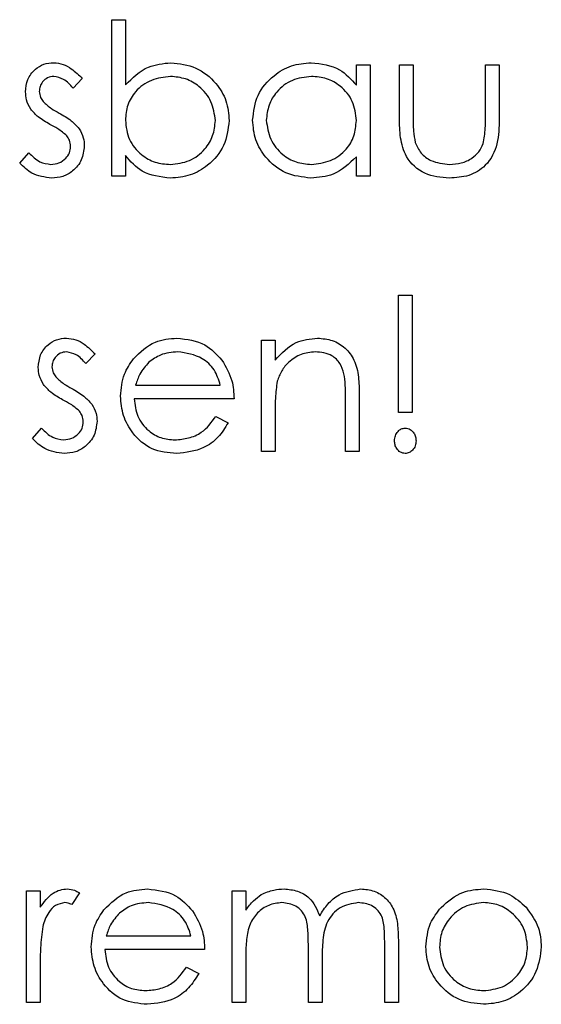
# Model space of a CAD drawing. Header units: millimetres. Extents: x 0 to 2100, y 0 to 1485.
# Tile 25 of 44: x 1444 to 1478, y 806 to 870. Entities that reach past the tile are written whole.
import ezdxf

# ---------------------------------------------------------------- set-up
doc = ezdxf.new("R2010")
doc.units = ezdxf.units.MM
doc.header["$LTSCALE"] = 5

msp = doc.modelspace()

# ---------------------------------------------------------------- linework, layer by layer
at = {"color": 7, "linetype": 'Continuous', "lineweight": 25}
for p, q in [((1450.097, 870.174), (1450.994, 870.174)), ((1450.097, 859.918), (1450.097, 870.174)), ((1450.994, 870.174), (1450.994, 865.899)), ((1466.122, 865.873), (1466.122, 867.225)), ((1466.122, 867.225), (1467.02, 867.225)), ((1467.02, 867.225), (1467.02, 859.918)), ((1468.943, 867.225), (1469.84, 867.225)), ((1468.943, 863.734), (1468.943, 867.225)), ((1469.84, 867.225), (1469.84, 863.836)), ((1474.584, 867.225), (1475.481, 867.225)), ((1474.584, 863.836), (1474.584, 867.225)), ((1475.481, 867.225), (1475.481, 863.668)), ((1448.173, 866.314), (1447.565, 865.687)), ((1444.071, 860.779), (1444.666, 861.456)), ((1450.994, 861.27), (1450.994, 859.918)), ((1466.122, 859.918), (1466.122, 861.182)), ((1450.994, 859.918), (1450.097, 859.918)), ((1467.02, 859.918), (1466.122, 859.918)), ((1468.879, 844.431), (1468.879, 852.123)), ((1468.879, 852.123), (1469.776, 852.123)), ((1469.776, 852.123), (1469.776, 844.431)), ((1459.904, 849.174), (1460.802, 849.174)), ((1459.904, 841.866), (1459.904, 849.174)), ((1460.802, 849.174), (1460.802, 847.856)), ((1449.007, 848.263), (1448.398, 847.636)), ((1451.665, 846.225), (1457.212, 846.225)), ((1466.315, 845.598), (1466.315, 841.866)), ((1458.109, 845.328), (1451.571, 845.328)), ((1465.417, 841.866), (1465.417, 845.304)), ((1456.927, 844.174), (1457.725, 843.756)), ((1460.802, 844.509), (1460.802, 841.866)), ((1469.776, 844.431), (1468.879, 844.431)), ((1444.904, 842.728), (1445.499, 843.405)), ((1460.802, 841.866), (1459.904, 841.866)), ((1466.315, 841.866), (1465.417, 841.866)), ((1444.52, 813.072), (1445.417, 813.072)), ((1444.52, 805.764), (1444.52, 813.072)), ((1445.417, 813.072), (1445.417, 811.996)), ((1447.981, 812.949), (1447.488, 812.172)), ((1457.981, 813.072), (1458.879, 813.072)), ((1457.981, 805.764), (1457.981, 813.072)), ((1458.879, 813.072), (1458.879, 811.802)), ((1449.742, 810.123), (1455.289, 810.123)), ((1462.981, 805.764), (1462.981, 809.48)), ((1467.981, 805.764), (1467.981, 809.726)), ((1468.879, 809.722), (1468.879, 805.764)), ((1456.186, 809.225), (1449.648, 809.225)), ((1458.879, 808.839), (1458.879, 805.764)), ((1445.417, 808.22), (1445.417, 805.764)), ((1455.004, 808.072), (1455.802, 807.653)), ((1463.879, 808.606), (1463.879, 805.764)), ((1445.417, 805.764), (1444.52, 805.764)), ((1458.879, 805.764), (1457.981, 805.764)), ((1463.879, 805.764), (1462.981, 805.764)), ((1468.879, 805.764), (1467.981, 805.764))]:
    msp.add_line(p, q, dxfattribs=at)
for points, knots in [([(1444.456, 865.437), (1444.482, 865.716), (1444.535, 866.275), (1445.021, 866.918), (1445.644, 867.3), (1446.083, 867.336), (1446.302, 867.354)], [0, 0, 0, 0, 0.2799827, 0.5594745, 0.7796081, 1, 1, 1, 1]), ([(1446.302, 867.354), (1446.508, 867.331), (1446.919, 867.284), (1447.571, 866.916), (1447.945, 866.542), (1448.173, 866.314)], [0, 0, 0, 0, 0.279553, 0.559703, 1, 1, 1, 1]), ([(1450.994, 865.899), (1451.463, 866.362), (1452.301, 867.189), (1453.463, 867.303), (1453.975, 867.354)], [0, 0, 0, 0, 0.5592939, 1, 1, 1, 1]), ([(1453.975, 867.354), (1454.536, 867.288), (1455.66, 867.158), (1456.901, 866.125), (1457.675, 864.882), (1457.751, 863.999), (1457.789, 863.558)], [0, 0, 0, 0, 0.2795765, 0.5593339, 0.7796045, 1, 1, 1, 1]), ([(1459.327, 863.592), (1459.397, 864.152), (1459.536, 865.272), (1460.594, 866.491), (1461.845, 867.241), (1462.725, 867.316), (1463.165, 867.354)], [0, 0, 0, 0, 0.279413, 0.559191, 0.779548, 1, 1, 1, 1]), ([(1463.165, 867.354), (1463.825, 867.278), (1465.004, 867.144), (1465.78, 866.262), (1466.122, 865.873)], [0, 0, 0, 0, 0.558998, 1, 1, 1, 1]), ([(1446.302, 866.456), (1446.161, 866.437), (1445.876, 866.399), (1445.572, 866.125), (1445.384, 865.807), (1445.363, 865.584), (1445.353, 865.473)], [0, 0, 0, 0, 0.279282, 0.559073, 0.779539, 1, 1, 1, 1]), ([(1447.565, 865.687), (1447.372, 865.908), (1447.029, 866.3), (1446.524, 866.409), (1446.302, 866.456)], [0, 0, 0, 0, 0.562045, 1, 1, 1, 1]), ([(1453.953, 866.456), (1453.524, 866.403), (1452.667, 866.298), (1451.667, 865.567), (1451.082, 864.6), (1451.023, 863.924), (1450.994, 863.586)], [0, 0, 0, 0, 0.279794, 0.559484, 0.779607, 1, 1, 1, 1]), ([(1456.891, 863.558), (1456.831, 863.984), (1456.709, 864.836), (1455.927, 865.792), (1454.961, 866.357), (1454.289, 866.423), (1453.953, 866.456)], [0, 0, 0, 0, 0.2794034, 0.5591037, 0.7795523, 1, 1, 1, 1]), ([(1463.177, 866.456), (1462.749, 866.406), (1461.892, 866.307), (1460.92, 865.544), (1460.334, 864.59), (1460.261, 863.918), (1460.225, 863.582)], [0, 0, 0, 0, 0.279776, 0.559296, 0.779727, 1, 1, 1, 1]), ([(1466.122, 863.556), (1466.074, 863.989), (1465.978, 864.855), (1465.171, 865.809), (1464.197, 866.376), (1463.518, 866.429), (1463.177, 866.456)], [0, 0, 0, 0, 0.27966, 0.55921, 0.779487, 1, 1, 1, 1]), ([(1445.353, 865.473), (1445.369, 865.337), (1445.399, 865.095), (1445.539, 864.897), (1445.601, 864.81)], [0, 0, 0, 0, 0.559054, 1, 1, 1, 1]), ([(1444.79, 864.311), (1444.681, 864.508), (1444.486, 864.86), (1444.465, 865.26), (1444.456, 865.437)], [0, 0, 0, 0, 0.559564, 1, 1, 1, 1]), ([(1446.05, 863.313), (1445.784, 863.462), (1445.309, 863.727), (1444.948, 864.133), (1444.79, 864.311)], [0, 0, 0, 0, 0.560659, 1, 1, 1, 1]), ([(1445.601, 864.81), (1445.779, 864.646), (1446.098, 864.354), (1446.478, 864.147), (1446.645, 864.056)], [0, 0, 0, 0, 0.559019, 1, 1, 1, 1]), ([(1446.645, 864.056), (1446.921, 863.902), (1447.413, 863.627), (1447.794, 863.213), (1447.961, 863.031)], [0, 0, 0, 0, 0.5606645, 1, 1, 1, 1]), ([(1450.994, 863.586), (1451.042, 863.152), (1451.138, 862.286), (1451.945, 861.332), (1452.92, 860.768), (1453.599, 860.714), (1453.939, 860.687)], [0, 0, 0, 0, 0.27965, 0.559229, 0.779509, 1, 1, 1, 1]), ([(1453.939, 860.687), (1454.367, 860.737), (1455.223, 860.836), (1456.196, 861.597), (1456.781, 862.55), (1456.855, 863.222), (1456.891, 863.558)], [0, 0, 0, 0, 0.279751, 0.559275, 0.779745, 1, 1, 1, 1]), ([(1457.789, 863.558), (1457.72, 862.996), (1457.583, 861.874), (1456.521, 860.653), (1455.269, 859.902), (1454.388, 859.827), (1453.947, 859.79)], [0, 0, 0, 0, 0.2794326, 0.5592159, 0.7795587, 1, 1, 1, 1]), ([(1463.137, 859.79), (1462.576, 859.855), (1461.452, 859.987), (1460.209, 861.02), (1459.441, 862.267), (1459.365, 863.15), (1459.327, 863.592)], [0, 0, 0, 0, 0.2795734, 0.559333, 0.7795891, 1, 1, 1, 1]), ([(1460.225, 863.582), (1460.286, 863.155), (1460.408, 862.302), (1461.193, 861.348), (1462.16, 860.785), (1462.833, 860.72), (1463.169, 860.687)], [0, 0, 0, 0, 0.279407, 0.559141, 0.779571, 1, 1, 1, 1]), ([(1463.169, 860.687), (1463.597, 860.74), (1464.453, 860.845), (1465.453, 861.575), (1466.034, 862.543), (1466.093, 863.218), (1466.122, 863.556)], [0, 0, 0, 0, 0.279776, 0.55938, 0.779613, 1, 1, 1, 1]), ([(1472.218, 859.79), (1471.662, 859.836), (1470.555, 859.927), (1469.34, 861.051), (1468.972, 862.439), (1468.953, 863.301), (1468.943, 863.734)], [0, 0, 0, 0, 0.280028, 0.55793, 0.778374, 1, 1, 1, 1]), ([(1469.84, 863.836), (1469.839, 863.514), (1469.838, 862.94), (1469.938, 862.376), (1469.982, 862.127)], [0, 0, 0, 0, 0.560377, 1, 1, 1, 1]), ([(1475.481, 863.668), (1475.473, 863.122), (1475.457, 862.036), (1474.753, 860.612), (1473.503, 859.87), (1472.647, 859.817), (1472.218, 859.79)], [0, 0, 0, 0, 0.2815068, 0.559595, 0.7793015, 1, 1, 1, 1]), ([(1474.436, 862.055), (1474.49, 862.385), (1474.588, 862.975), (1474.585, 863.573), (1474.584, 863.836)], [0, 0, 0, 0, 0.559371, 1, 1, 1, 1]), ([(1447.158, 862.56), (1446.966, 862.723), (1446.624, 863.014), (1446.226, 863.222), (1446.05, 863.313)], [0, 0, 0, 0, 0.559093, 1, 1, 1, 1]), ([(1447.961, 863.031), (1448.072, 862.833), (1448.269, 862.48), (1448.292, 862.078), (1448.302, 861.901)], [0, 0, 0, 0, 0.559491, 1, 1, 1, 1]), ([(1447.404, 861.863), (1447.391, 862.005), (1447.367, 862.259), (1447.222, 862.468), (1447.158, 862.56)], [0, 0, 0, 0, 0.559651, 1, 1, 1, 1]), ([(1446.114, 860.687), (1446.296, 860.705), (1446.659, 860.742), (1447.077, 861.05), (1447.358, 861.434), (1447.389, 861.72), (1447.404, 861.863)], [0, 0, 0, 0, 0.279971, 0.559694, 0.779916, 1, 1, 1, 1]), ([(1448.302, 861.901), (1448.265, 861.586), (1448.193, 860.957), (1447.609, 860.262), (1446.902, 859.847), (1446.408, 859.809), (1446.16, 859.79)], [0, 0, 0, 0, 0.279551, 0.559231, 0.779475, 1, 1, 1, 1]), ([(1469.982, 862.127), (1470.093, 861.882), (1470.314, 861.392), (1471.118, 860.808), (1471.806, 860.733), (1472.226, 860.687)], [0, 0, 0, 0, 0.2801167, 0.5605444, 1, 1, 1, 1]), ([(1472.226, 860.687), (1472.486, 860.702), (1473.006, 860.733), (1473.671, 861.046), (1474.176, 861.498), (1474.349, 861.87), (1474.436, 862.055)], [0, 0, 0, 0, 0.28027, 0.560007, 0.780074, 1, 1, 1, 1]), ([(1444.666, 861.456), (1444.893, 861.225), (1445.298, 860.812), (1445.865, 860.725), (1446.114, 860.687)], [0, 0, 0, 0, 0.560833, 1, 1, 1, 1]), ([(1453.947, 859.79), (1453.288, 859.865), (1452.111, 860), (1451.336, 860.881), (1450.994, 861.27)], [0, 0, 0, 0, 0.558987, 1, 1, 1, 1]), ([(1466.122, 861.182), (1465.649, 860.732), (1464.801, 859.927), (1463.647, 859.832), (1463.137, 859.79)], [0, 0, 0, 0, 0.5587349, 1, 1, 1, 1]), ([(1446.16, 859.79), (1445.707, 859.849), (1444.897, 859.954), (1444.324, 860.527), (1444.071, 860.779)], [0, 0, 0, 0, 0.559282, 1, 1, 1, 1]), ([(1445.289, 847.385), (1445.316, 847.665), (1445.369, 848.224), (1445.854, 848.866), (1446.477, 849.249), (1446.916, 849.285), (1447.136, 849.302)], [0, 0, 0, 0, 0.2799827, 0.5594745, 0.7796081, 1, 1, 1, 1]), ([(1447.136, 849.302), (1447.341, 849.279), (1447.752, 849.233), (1448.404, 848.864), (1448.778, 848.491), (1449.007, 848.263)], [0, 0, 0, 0, 0.279553, 0.559703, 1, 1, 1, 1]), ([(1451.515, 847.94), (1451.963, 848.382), (1452.767, 849.173), (1453.88, 849.263), (1454.371, 849.302)], [0, 0, 0, 0, 0.558578, 1, 1, 1, 1]), ([(1454.371, 849.302), (1455.021, 849.227), (1456.182, 849.091), (1456.968, 848.24), (1457.314, 847.864)], [0, 0, 0, 0, 0.5589523, 1, 1, 1, 1]), ([(1460.802, 847.856), (1461.228, 848.316), (1461.991, 849.138), (1463.095, 849.252), (1463.582, 849.302)], [0, 0, 0, 0, 0.559168, 1, 1, 1, 1]), ([(1463.582, 849.302), (1463.91, 849.273), (1464.565, 849.215), (1465.424, 848.688), (1466.067, 847.845), (1466.29, 846.749), (1466.306, 845.982), (1466.315, 845.598)], [0, 0, 0, 0, 0.186623, 0.373029, 0.559342, 0.779249, 1, 1, 1, 1]), ([(1447.136, 848.405), (1446.994, 848.386), (1446.71, 848.348), (1446.405, 848.074), (1446.217, 847.756), (1446.197, 847.533), (1446.186, 847.421)], [0, 0, 0, 0, 0.279282, 0.559073, 0.779539, 1, 1, 1, 1]), ([(1448.398, 847.636), (1448.205, 847.856), (1447.862, 848.249), (1447.357, 848.357), (1447.136, 848.405)], [0, 0, 0, 0, 0.562045, 1, 1, 1, 1]), ([(1454.417, 848.405), (1454.03, 848.371), (1453.337, 848.309), (1452.78, 847.9), (1452.534, 847.72)], [0, 0, 0, 0, 0.559502, 1, 1, 1, 1]), ([(1457.212, 846.225), (1457.102, 846.57), (1456.882, 847.257), (1455.906, 848.178), (1454.982, 848.319), (1454.417, 848.405)], [0, 0, 0, 0, 0.2813061, 0.5615347, 1, 1, 1, 1]), ([(1463.426, 848.405), (1463.109, 848.371), (1462.476, 848.304), (1461.732, 847.793), (1461.191, 847.175), (1461.024, 846.705), (1460.94, 846.47)], [0, 0, 0, 0, 0.27956, 0.5593355, 0.7796837, 1, 1, 1, 1]), ([(1465.311, 846.967), (1465.239, 847.199), (1465.095, 847.663), (1464.447, 848.304), (1463.813, 848.367), (1463.426, 848.405)], [0, 0, 0, 0, 0.281199, 0.561299, 1, 1, 1, 1]), ([(1446.186, 847.421), (1446.203, 847.286), (1446.232, 847.044), (1446.373, 846.846), (1446.435, 846.758)], [0, 0, 0, 0, 0.559054, 1, 1, 1, 1]), ([(1450.673, 845.5), (1450.718, 845.997), (1450.797, 846.884), (1451.295, 847.617), (1451.515, 847.94)], [0, 0, 0, 0, 0.559427, 1, 1, 1, 1]), ([(1452.534, 847.72), (1452.316, 847.473), (1451.926, 847.031), (1451.745, 846.472), (1451.665, 846.225)], [0, 0, 0, 0, 0.558814, 1, 1, 1, 1]), ([(1457.314, 847.864), (1457.574, 847.424), (1458.04, 846.638), (1458.088, 845.729), (1458.109, 845.328)], [0, 0, 0, 0, 0.558897, 1, 1, 1, 1]), ([(1445.623, 846.26), (1445.514, 846.457), (1445.32, 846.809), (1445.298, 847.209), (1445.289, 847.385)], [0, 0, 0, 0, 0.559564, 1, 1, 1, 1]), ([(1446.435, 846.758), (1446.613, 846.595), (1446.931, 846.302), (1447.311, 846.096), (1447.478, 846.005)], [0, 0, 0, 0, 0.559019, 1, 1, 1, 1]), ([(1465.417, 845.304), (1465.419, 845.616), (1465.422, 846.173), (1465.345, 846.724), (1465.311, 846.967)], [0, 0, 0, 0, 0.560254, 1, 1, 1, 1]), ([(1446.883, 845.262), (1446.617, 845.411), (1446.142, 845.676), (1445.782, 846.081), (1445.623, 846.26)], [0, 0, 0, 0, 0.560659, 1, 1, 1, 1]), ([(1460.94, 846.47), (1460.89, 846.106), (1460.801, 845.455), (1460.801, 844.798), (1460.802, 844.509)], [0, 0, 0, 0, 0.559658, 1, 1, 1, 1]), ([(1447.478, 846.005), (1447.754, 845.851), (1448.246, 845.575), (1448.627, 845.161), (1448.794, 844.979)], [0, 0, 0, 0, 0.5606645, 1, 1, 1, 1]), ([(1454.349, 841.738), (1453.793, 841.788), (1452.683, 841.888), (1451.488, 842.955), (1450.792, 844.203), (1450.713, 845.068), (1450.673, 845.5)], [0, 0, 0, 0, 0.279879, 0.558846, 0.779451, 1, 1, 1, 1]), ([(1447.991, 844.509), (1447.8, 844.672), (1447.457, 844.963), (1447.059, 845.17), (1446.883, 845.262)], [0, 0, 0, 0, 0.559093, 1, 1, 1, 1]), ([(1448.794, 844.979), (1448.905, 844.782), (1449.102, 844.429), (1449.125, 844.027), (1449.135, 843.85)], [0, 0, 0, 0, 0.559491, 1, 1, 1, 1]), ([(1451.571, 845.328), (1451.617, 844.932), (1451.709, 844.141), (1452.416, 843.245), (1453.303, 842.712), (1453.926, 842.661), (1454.237, 842.636)], [0, 0, 0, 0, 0.279963, 0.559359, 0.779526, 1, 1, 1, 1]), ([(1448.238, 843.812), (1448.224, 843.954), (1448.2, 844.208), (1448.055, 844.417), (1447.991, 844.509)], [0, 0, 0, 0, 0.5596505, 1, 1, 1, 1]), ([(1454.237, 842.636), (1454.539, 842.662), (1455.143, 842.713), (1456.17, 843.147), (1456.64, 843.785), (1456.927, 844.174)], [0, 0, 0, 0, 0.280503, 0.560993, 1, 1, 1, 1]), ([(1446.948, 842.636), (1447.129, 842.654), (1447.493, 842.691), (1447.91, 842.999), (1448.191, 843.383), (1448.222, 843.669), (1448.238, 843.812)], [0, 0, 0, 0, 0.279971, 0.559694, 0.779916, 1, 1, 1, 1]), ([(1449.135, 843.85), (1449.099, 843.535), (1449.026, 842.906), (1448.442, 842.211), (1447.735, 841.796), (1447.241, 841.758), (1446.994, 841.738)], [0, 0, 0, 0, 0.279551, 0.559231, 0.779475, 1, 1, 1, 1]), ([(1457.725, 843.756), (1457.52, 843.425), (1457.111, 842.766), (1455.965, 841.914), (1454.961, 841.805), (1454.349, 841.738)], [0, 0, 0, 0, 0.280871, 0.561337, 1, 1, 1, 1]), ([(1445.499, 843.405), (1445.726, 843.173), (1446.131, 842.76), (1446.698, 842.674), (1446.948, 842.636)], [0, 0, 0, 0, 0.560833, 1, 1, 1, 1]), ([(1468.622, 842.572), (1468.632, 842.685), (1468.652, 842.912), (1468.826, 843.185), (1469.059, 843.374), (1469.238, 843.394), (1469.327, 843.405)], [0, 0, 0, 0, 0.280093, 0.559988, 0.780014, 1, 1, 1, 1]), ([(1469.327, 843.405), (1469.441, 843.387), (1469.669, 843.351), (1469.89, 843.104), (1470.016, 842.84), (1470.027, 842.661), (1470.032, 842.572)], [0, 0, 0, 0, 0.27874, 0.558583, 0.77932, 1, 1, 1, 1]), ([(1446.994, 841.738), (1446.541, 841.797), (1445.731, 841.903), (1445.157, 842.476), (1444.904, 842.728)], [0, 0, 0, 0, 0.559282, 1, 1, 1, 1]), ([(1469.327, 841.738), (1469.214, 841.757), (1468.987, 841.794), (1468.767, 842.041), (1468.64, 842.304), (1468.628, 842.482), (1468.622, 842.572)], [0, 0, 0, 0, 0.278744, 0.558581, 0.779306, 1, 1, 1, 1]), ([(1470.032, 842.572), (1470.022, 842.458), (1470.001, 842.231), (1469.827, 841.96), (1469.595, 841.771), (1469.417, 841.749), (1469.327, 841.738)], [0, 0, 0, 0, 0.280139, 0.560174, 0.780148, 1, 1, 1, 1]), ([(1445.417, 811.996), (1445.667, 812.34), (1446.017, 812.821), (1446.705, 813.155), (1447.035, 813.185), (1447.2, 813.2)], [0, 0, 0, 0, 0.558841, 0.779474, 1, 1, 1, 1]), ([(1447.2, 813.2), (1447.355, 813.181), (1447.633, 813.148), (1447.875, 813.01), (1447.981, 812.949)], [0, 0, 0, 0, 0.559243, 1, 1, 1, 1]), ([(1449.592, 811.838), (1450.04, 812.279), (1450.844, 813.07), (1451.957, 813.16), (1452.448, 813.2)], [0, 0, 0, 0, 0.558578, 1, 1, 1, 1]), ([(1452.448, 813.2), (1453.098, 813.124), (1454.259, 812.989), (1455.045, 812.137), (1455.391, 811.762)], [0, 0, 0, 0, 0.558952, 1, 1, 1, 1]), ([(1459.892, 812.829), (1460.162, 812.948), (1460.644, 813.16), (1461.168, 813.188), (1461.399, 813.2)], [0, 0, 0, 0, 0.559743, 1, 1, 1, 1]), ([(1461.399, 813.2), (1461.691, 813.17), (1462.275, 813.11), (1463.229, 812.574), (1463.537, 811.866), (1463.724, 811.435)], [0, 0, 0, 0, 0.280837, 0.561558, 1, 1, 1, 1]), ([(1463.724, 811.435), (1463.89, 811.702), (1464.222, 812.237), (1465.099, 812.991), (1465.91, 813.121), (1466.405, 813.2)], [0, 0, 0, 0, 0.281252, 0.562059, 1, 1, 1, 1]), ([(1466.405, 813.2), (1466.708, 813.173), (1467.315, 813.118), (1468.103, 812.61), (1468.655, 811.8), (1468.855, 810.788), (1468.871, 810.078), (1468.879, 809.722)], [0, 0, 0, 0, 0.186553, 0.372845, 0.559192, 0.77926, 1, 1, 1, 1]), ([(1471.675, 811.99), (1472.127, 812.382), (1472.935, 813.082), (1473.993, 813.164), (1474.46, 813.2)], [0, 0, 0, 0, 0.55888, 1, 1, 1, 1]), ([(1474.46, 813.2), (1475.053, 813.138), (1476.113, 813.027), (1476.892, 812.311), (1477.236, 811.996)], [0, 0, 0, 0, 0.559182, 1, 1, 1, 1]), ([(1458.879, 811.802), (1459.041, 812.021), (1459.33, 812.413), (1459.72, 812.702), (1459.892, 812.829)], [0, 0, 0, 0, 0.560148, 1, 1, 1, 1]), ([(1447.03, 812.302), (1446.818, 812.257), (1446.393, 812.166), (1445.849, 811.576), (1445.681, 811.05), (1445.577, 810.728)], [0, 0, 0, 0, 0.278435, 0.558783, 1, 1, 1, 1]), ([(1447.488, 812.172), (1447.406, 812.21), (1447.26, 812.278), (1447.1, 812.295), (1447.03, 812.302)], [0, 0, 0, 0, 0.5603957, 1, 1, 1, 1]), ([(1452.494, 812.302), (1452.107, 812.268), (1451.414, 812.207), (1450.857, 811.797), (1450.611, 811.617)], [0, 0, 0, 0, 0.559502, 1, 1, 1, 1]), ([(1455.289, 810.123), (1455.179, 810.467), (1454.959, 811.154), (1453.983, 812.076), (1453.059, 812.216), (1452.494, 812.302)], [0, 0, 0, 0, 0.281306, 0.561535, 1, 1, 1, 1]), ([(1461.242, 812.302), (1460.948, 812.265), (1460.358, 812.191), (1459.618, 811.657), (1459.085, 810.867), (1458.901, 809.878), (1458.886, 809.185), (1458.879, 808.839)], [0, 0, 0, 0, 0.186197, 0.372656, 0.559107, 0.779256, 1, 1, 1, 1]), ([(1462.981, 809.48), (1462.976, 809.796), (1462.965, 810.426), (1462.883, 811.237), (1462.54, 811.781), (1462.045, 812.2), (1461.563, 812.262), (1461.242, 812.302)], [0, 0, 0, 0, 0.251144, 0.501262, 0.62641, 0.751701, 1, 1, 1, 1]), ([(1466.248, 812.302), (1465.833, 812.233), (1465.209, 812.129), (1464.571, 811.578), (1464.095, 810.89), (1463.898, 809.844), (1463.885, 809.02), (1463.879, 808.606)], [0, 0, 0, 0, 0.248134, 0.373522, 0.498935, 0.748797, 1, 1, 1, 1]), ([(1467.981, 809.726), (1467.977, 810.023), (1467.968, 810.614), (1467.856, 811.377), (1467.489, 811.857), (1467.002, 812.219), (1466.55, 812.269), (1466.248, 812.302)], [0, 0, 0, 0, 0.251107, 0.500675, 0.625863, 0.751176, 1, 1, 1, 1]), ([(1470.673, 809.398), (1470.727, 809.936), (1470.822, 810.899), (1471.414, 811.656), (1471.675, 811.99)], [0, 0, 0, 0, 0.559297, 1, 1, 1, 1]), ([(1474.456, 812.302), (1474.029, 812.25), (1473.174, 812.146), (1472.239, 811.348), (1471.658, 810.399), (1471.6, 809.727), (1471.571, 809.392)], [0, 0, 0, 0, 0.279489, 0.559266, 0.779563, 1, 1, 1, 1]), ([(1477.34, 809.392), (1477.291, 809.819), (1477.192, 810.674), (1476.403, 811.615), (1475.462, 812.21), (1474.791, 812.272), (1474.456, 812.302)], [0, 0, 0, 0, 0.279589, 0.559385, 0.779646, 1, 1, 1, 1]), ([(1477.236, 811.996), (1477.559, 811.561), (1478.137, 810.782), (1478.207, 809.821), (1478.238, 809.398)], [0, 0, 0, 0, 0.5592165, 1, 1, 1, 1]), ([(1448.75, 809.398), (1448.795, 809.894), (1448.874, 810.781), (1449.372, 811.515), (1449.592, 811.838)], [0, 0, 0, 0, 0.559427, 1, 1, 1, 1]), ([(1450.611, 811.617), (1450.393, 811.37), (1450.003, 810.928), (1449.822, 810.369), (1449.742, 810.123)], [0, 0, 0, 0, 0.558814, 1, 1, 1, 1]), ([(1455.391, 811.762), (1455.651, 811.322), (1456.117, 810.535), (1456.165, 809.626), (1456.186, 809.225)], [0, 0, 0, 0, 0.558897, 1, 1, 1, 1]), ([(1445.577, 810.728), (1445.518, 810.262), (1445.413, 809.429), (1445.416, 808.589), (1445.417, 808.22)], [0, 0, 0, 0, 0.559637, 1, 1, 1, 1]), ([(1452.426, 805.636), (1451.87, 805.686), (1450.76, 805.785), (1449.565, 806.852), (1448.869, 808.1), (1448.79, 808.965), (1448.75, 809.398)], [0, 0, 0, 0, 0.279879, 0.558846, 0.779451, 1, 1, 1, 1]), ([(1474.46, 805.636), (1473.899, 805.692), (1472.78, 805.805), (1471.549, 806.843), (1470.794, 808.083), (1470.714, 808.96), (1470.673, 809.398)], [0, 0, 0, 0, 0.279776, 0.559179, 0.779592, 1, 1, 1, 1]), ([(1471.571, 809.392), (1471.624, 808.969), (1471.731, 808.124), (1472.494, 807.167), (1473.458, 806.622), (1474.123, 806.563), (1474.456, 806.533)], [0, 0, 0, 0, 0.279618, 0.559167, 0.779512, 1, 1, 1, 1]), ([(1474.456, 806.533), (1474.879, 806.581), (1475.726, 806.678), (1476.684, 807.44), (1477.243, 808.395), (1477.308, 809.059), (1477.34, 809.392)], [0, 0, 0, 0, 0.2797454, 0.5591127, 0.7796058, 1, 1, 1, 1]), ([(1478.238, 809.398), (1478.169, 808.842), (1478.032, 807.73), (1477.024, 806.482), (1475.774, 805.736), (1474.898, 805.669), (1474.46, 805.636)], [0, 0, 0, 0, 0.2795212, 0.5593812, 0.7795068, 1, 1, 1, 1]), ([(1449.648, 809.225), (1449.694, 808.829), (1449.786, 808.038), (1450.493, 807.143), (1451.38, 806.61), (1452.003, 806.559), (1452.314, 806.533)], [0, 0, 0, 0, 0.279963, 0.559359, 0.779526, 1, 1, 1, 1]), ([(1452.314, 806.533), (1452.616, 806.559), (1453.22, 806.611), (1454.247, 807.045), (1454.717, 807.683), (1455.004, 808.072)], [0, 0, 0, 0, 0.280503, 0.5609933, 1, 1, 1, 1]), ([(1455.802, 807.653), (1455.597, 807.323), (1455.188, 806.663), (1454.041, 805.811), (1453.038, 805.702), (1452.426, 805.636)], [0, 0, 0, 0, 0.280871, 0.561337, 1, 1, 1, 1])]:
    msp.add_open_spline(points, degree=3, knots=knots, dxfattribs=at)

doc.saveas('drawing.dxf')
